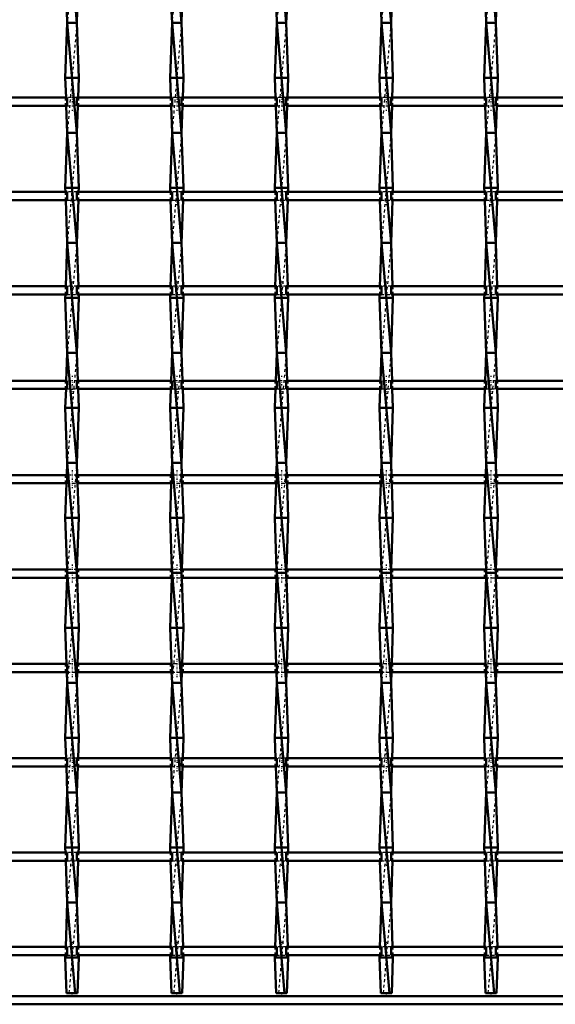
# Model space of a CAD drawing. Header units: millimetres. Extents: x -1015 to 657, y -500 to 954.
# Tile 14 of 30: x -191 to 4, y -500 to -142. Entities that reach past the tile are written whole.
import ezdxf

# ---------------------------------------------------------------- set-up
doc = ezdxf.new("R2010")
doc.units = ezdxf.units.MM
doc.linetypes.add('Center', pattern=[1.5, 0.45, -0.5, 0.05, -0.5])
doc.linetypes.add('Dashed', pattern=[2, 1, -1])
for name, color, linetype, lineweight in [('2d ConnectionPoints', 7, 'Continuous', 50), ('AM_0', 7, 'Continuous', 50), ('AM_7', 7, 'Center', 25), ('AM_9', 6, 'Dashed', 25)]:
    doc.layers.add(name, color=color, linetype=linetype, lineweight=lineweight)

# ---------------------------------------------------------------- blocks, each defined once
blk = doc.blocks.new('2_deenganh4otd6iv0oao3841nc________0_in_LSSP33034383111200100035010_4')
at = {"layer": 'AM_0'}
for p, q in [((600, -497), (-600, -497)), ((600, -500), (-600, -500))]:
    blk.add_line(p, q, dxfattribs=at)
blk = doc.blocks.new('14_4iwjyhk7w29tj7vw6nx54suwa________0_in_LSSP33034383111200100035010_4')
at = {"layer": 'AM_0'}
for p, q in [((-173.18, -103), (-169.72, -143)), ((-173.33, -138.82), (-173.18, -143)), ((-169.57, -138.82), (-169.72, -143)), ((-173.18, -143), (-173.9, -163)), ((-173.18, -143), (-169.72, -183)), ((-169.72, -143), (-173.18, -143)), ((-169.72, -143), (-169, -163)), ((-169, -163), (-173.9, -163)), ((-173.9, -163), (-173.64, -170.15)), ((-169, -163), (-169.26, -170.15)), ((-173.54, -173.15), (-173.18, -183)), ((-169.36, -173.15), (-169.72, -183)), ((-173.18, -183), (-173.9, -203)), ((-169.72, -183), (-173.18, -183)), ((-173.18, -183), (-169.72, -223)), ((-169.72, -183), (-169, -203)), ((-169, -203), (-173.9, -203)), ((-173.9, -203), (-173.85, -204.48)), ((-169, -203), (-169.05, -204.48)), ((-173.74, -207.48), (-173.18, -223)), ((-169.16, -207.48), (-169.72, -223)), ((-173.18, -223), (-173.75, -238.81)), ((-173.18, -223), (-169.72, -263)), ((-169.72, -223), (-173.18, -223)), ((-169.72, -223), (-169.15, -238.81)), ((-173.86, -241.81), (-173.9, -243)), ((-169, -243), (-173.9, -243)), ((-173.9, -243), (-173.18, -263)), ((-169, -243), (-169.72, -263)), ((-169.04, -241.81), (-169, -243)), ((-173.18, -263), (-173.55, -273.14)), ((-169.72, -263), (-173.18, -263)), ((-173.18, -263), (-169.72, -303)), ((-169.72, -263), (-169.35, -273.14)), ((-173.65, -276.14), (-173.9, -283)), ((-169.25, -276.14), (-169, -283)), ((-173.9, -283), (-173.18, -303)), ((-169, -283), (-173.9, -283)), ((-169, -283), (-169.72, -303)), ((-173.18, -303), (-173.34, -307.47)), ((-173.18, -303), (-169.72, -343)), ((-169.72, -303), (-173.18, -303)), ((-169.72, -303), (-169.56, -307.47)), ((-173.45, -310.47), (-173.9, -323)), ((-169.45, -310.47), (-169, -323)), ((-169, -323), (-173.9, -323)), ((-173.9, -323), (-173.23, -341.8)), ((-169, -323), (-169.67, -341.8)), ((-173.18, -343), (-169.72, -383)), ((-169.72, -343), (-173.18, -343)), ((-173.25, -344.8), (-173.9, -363)), ((-169.65, -344.8), (-169, -363)), ((-169, -363), (-173.9, -363)), ((-173.9, -363), (-173.43, -376.13)), ((-169, -363), (-169.47, -376.13)), ((-173.32, -379.13), (-173.18, -383)), ((-169.58, -379.13), (-169.72, -383)), ((-173.18, -383), (-173.9, -403)), ((-173.18, -383), (-169.72, -423)), ((-169.72, -383), (-173.18, -383)), ((-169.72, -383), (-169, -403)), ((-173.9, -403), (-173.63, -410.46)), ((-169, -403), (-173.9, -403)), ((-169, -403), (-169.27, -410.46)), ((-173.52, -413.46), (-173.18, -423)), ((-169.38, -413.46), (-169.72, -423)), ((-173.18, -423), (-173.9, -443)), ((-173.18, -423), (-169.72, -463)), ((-169.72, -423), (-173.18, -423)), ((-169.72, -423), (-169, -443)), ((-169, -443), (-173.9, -443)), ((-173.9, -443), (-173.84, -444.79)), ((-169, -443), (-169.06, -444.79)), ((-173.73, -447.79), (-173.18, -463)), ((-169.17, -447.79), (-169.72, -463)), ((-173.18, -463), (-173.76, -479.12)), ((-173.18, -463), (-170.32, -496)), ((-169.72, -463), (-173.18, -463)), ((-169.72, -463), (-169.14, -479.12)), ((-173.87, -482.12), (-173.9, -483)), ((-173.9, -483), (-173.43, -496)), ((-169, -483), (-173.9, -483)), ((-169, -483), (-169.47, -496)), ((-169.03, -482.12), (-169, -483)), ((-173.43, -496), (-169.47, -496))]:
    blk.add_line(p, q, dxfattribs=at)
at = {"layer": 'AM_9'}
for p, q in [((-169.72, -103), (-173.18, -143)), ((-169.72, -143), (-173.18, -183)), ((-173.64, -170.15), (-173.54, -173.15)), ((-169.26, -170.15), (-169.36, -173.15)), ((-169.72, -183), (-173.18, -223)), ((-173.85, -204.48), (-173.74, -207.48)), ((-169.05, -204.48), (-169.16, -207.48)), ((-169.72, -223), (-173.18, -263)), ((-173.75, -238.81), (-173.86, -241.81)), ((-169.15, -238.81), (-169.04, -241.81)), ((-169.72, -263), (-173.18, -303)), ((-173.55, -273.14), (-173.65, -276.14)), ((-169.35, -273.14), (-169.25, -276.14)), ((-169.72, -303), (-173.18, -343)), ((-173.34, -307.47), (-173.45, -310.47)), ((-169.56, -307.47), (-169.45, -310.47)), ((-173.18, -343), (-173.25, -344.8)), ((-173.23, -341.8), (-173.18, -343)), ((-169.72, -343), (-173.18, -383)), ((-169.67, -341.8), (-169.72, -343)), ((-169.72, -343), (-169.65, -344.8)), ((-173.43, -376.13), (-173.32, -379.13)), ((-169.47, -376.13), (-169.58, -379.13)), ((-169.72, -383), (-173.18, -423)), ((-173.63, -410.46), (-173.52, -413.46)), ((-169.27, -410.46), (-169.38, -413.46)), ((-169.72, -423), (-173.18, -463)), ((-173.84, -444.79), (-173.73, -447.79)), ((-169.06, -444.79), (-169.17, -447.79)), ((-169.72, -463), (-172.58, -496)), ((-173.76, -479.12), (-173.87, -482.12)), ((-169.14, -479.12), (-169.03, -482.12))]:
    blk.add_line(p, q, dxfattribs=at)
blk = doc.blocks.new('15_zv98bbia5ed8julm2j920gfld________0_in_LSSP33034383111200100035010_4')
at = {"layer": 'AM_0'}
for p, q in [((-135.08, -103), (-131.62, -143)), ((-135.23, -138.82), (-135.08, -143)), ((-131.47, -138.82), (-131.62, -143)), ((-135.08, -143), (-135.8, -163)), ((-135.08, -143), (-131.62, -183)), ((-131.62, -143), (-135.08, -143)), ((-131.62, -143), (-130.9, -163)), ((-130.9, -163), (-135.8, -163)), ((-135.8, -163), (-135.54, -170.15)), ((-130.9, -163), (-131.16, -170.15)), ((-135.44, -173.15), (-135.08, -183)), ((-131.26, -173.15), (-131.62, -183)), ((-135.08, -183), (-135.8, -203)), ((-131.62, -183), (-135.08, -183)), ((-135.08, -183), (-131.62, -223)), ((-131.62, -183), (-130.9, -203)), ((-130.9, -203), (-135.8, -203)), ((-135.8, -203), (-135.75, -204.48)), ((-130.9, -203), (-130.95, -204.48)), ((-135.64, -207.48), (-135.08, -223)), ((-131.06, -207.48), (-131.62, -223)), ((-135.08, -223), (-135.65, -238.81)), ((-135.08, -223), (-131.62, -263)), ((-131.62, -223), (-135.08, -223)), ((-131.62, -223), (-131.05, -238.81)), ((-135.76, -241.81), (-135.8, -243)), ((-130.9, -243), (-135.8, -243)), ((-135.8, -243), (-135.08, -263)), ((-130.9, -243), (-131.62, -263)), ((-130.94, -241.81), (-130.9, -243)), ((-135.08, -263), (-135.45, -273.14)), ((-135.08, -263), (-131.62, -303)), ((-131.62, -263), (-135.08, -263)), ((-131.62, -263), (-131.25, -273.14)), ((-135.55, -276.14), (-135.8, -283)), ((-131.15, -276.14), (-130.9, -283)), ((-135.8, -283), (-135.08, -303)), ((-130.9, -283), (-135.8, -283)), ((-130.9, -283), (-131.62, -303)), ((-135.08, -303), (-135.24, -307.47)), ((-131.62, -303), (-135.08, -303)), ((-135.08, -303), (-131.62, -343)), ((-131.62, -303), (-131.46, -307.47)), ((-135.35, -310.47), (-135.8, -323)), ((-131.35, -310.47), (-130.9, -323)), ((-130.9, -323), (-135.8, -323)), ((-135.8, -323), (-135.13, -341.8)), ((-130.9, -323), (-131.57, -341.8)), ((-131.62, -343), (-135.08, -343)), ((-135.08, -343), (-131.62, -383)), ((-135.15, -344.8), (-135.8, -363)), ((-131.55, -344.8), (-130.9, -363)), ((-130.9, -363), (-135.8, -363)), ((-135.8, -363), (-135.33, -376.13)), ((-130.9, -363), (-131.37, -376.13)), ((-135.22, -379.13), (-135.08, -383)), ((-131.48, -379.13), (-131.62, -383)), ((-135.08, -383), (-135.8, -403)), ((-131.62, -383), (-135.08, -383)), ((-135.08, -383), (-131.62, -423)), ((-131.62, -383), (-130.9, -403)), ((-135.8, -403), (-135.53, -410.46)), ((-130.9, -403), (-135.8, -403)), ((-130.9, -403), (-131.17, -410.46)), ((-135.42, -413.46), (-135.08, -423)), ((-131.28, -413.46), (-131.62, -423)), ((-135.08, -423), (-135.8, -443)), ((-135.08, -423), (-131.62, -463)), ((-131.62, -423), (-135.08, -423)), ((-131.62, -423), (-130.9, -443)), ((-135.8, -443), (-135.74, -444.79)), ((-130.9, -443), (-135.8, -443)), ((-130.9, -443), (-130.96, -444.79)), ((-135.63, -447.79), (-135.08, -463)), ((-131.07, -447.79), (-131.62, -463)), ((-135.08, -463), (-135.66, -479.12)), ((-135.08, -463), (-132.22, -496)), ((-131.62, -463), (-135.08, -463)), ((-131.62, -463), (-131.04, -479.12)), ((-135.77, -482.12), (-135.8, -483)), ((-130.9, -483), (-135.8, -483)), ((-135.8, -483), (-135.33, -496)), ((-130.9, -483), (-131.37, -496)), ((-130.93, -482.12), (-130.9, -483)), ((-135.33, -496), (-131.37, -496))]:
    blk.add_line(p, q, dxfattribs=at)
at = {"layer": 'AM_9'}
for p, q in [((-131.62, -103), (-135.08, -143)), ((-131.62, -143), (-135.08, -183)), ((-135.54, -170.15), (-135.44, -173.15)), ((-131.16, -170.15), (-131.26, -173.15)), ((-131.62, -183), (-135.08, -223)), ((-135.75, -204.48), (-135.64, -207.48)), ((-130.95, -204.48), (-131.06, -207.48)), ((-131.62, -223), (-135.08, -263)), ((-135.65, -238.81), (-135.76, -241.81)), ((-131.05, -238.81), (-130.94, -241.81)), ((-131.62, -263), (-135.08, -303)), ((-135.45, -273.14), (-135.55, -276.14)), ((-131.25, -273.14), (-131.15, -276.14)), ((-131.62, -303), (-135.08, -343)), ((-135.24, -307.47), (-135.35, -310.47)), ((-131.46, -307.47), (-131.35, -310.47)), ((-135.08, -343), (-135.15, -344.8)), ((-135.13, -341.8), (-135.08, -343)), ((-131.62, -343), (-135.08, -383)), ((-131.57, -341.8), (-131.62, -343)), ((-131.62, -343), (-131.55, -344.8)), ((-135.33, -376.13), (-135.22, -379.13)), ((-131.37, -376.13), (-131.48, -379.13)), ((-131.62, -383), (-135.08, -423)), ((-135.53, -410.46), (-135.42, -413.46)), ((-131.17, -410.46), (-131.28, -413.46)), ((-131.62, -423), (-135.08, -463)), ((-135.74, -444.79), (-135.63, -447.79)), ((-130.96, -444.79), (-131.07, -447.79)), ((-131.62, -463), (-134.48, -496)), ((-135.66, -479.12), (-135.77, -482.12)), ((-131.04, -479.12), (-130.93, -482.12))]:
    blk.add_line(p, q, dxfattribs=at)
blk = doc.blocks.new('16_krwz6wxorlvjbod8znfuz2aag________0_in_LSSP33034383111200100035010_4')
at = {"layer": 'AM_0'}
for p, q in [((-96.98, -103), (-93.52, -143)), ((-97.13, -138.82), (-96.98, -143)), ((-93.37, -138.82), (-93.52, -143)), ((-96.98, -143), (-97.7, -163)), ((-96.98, -143), (-93.52, -183)), ((-93.52, -143), (-96.98, -143)), ((-93.52, -143), (-92.8, -163)), ((-92.8, -163), (-97.7, -163)), ((-97.7, -163), (-97.44, -170.15)), ((-92.8, -163), (-93.06, -170.15)), ((-97.34, -173.15), (-96.98, -183)), ((-93.16, -173.15), (-93.52, -183)), ((-96.98, -183), (-97.7, -203)), ((-93.52, -183), (-96.98, -183)), ((-96.98, -183), (-93.52, -223)), ((-93.52, -183), (-92.8, -203)), ((-92.8, -203), (-97.7, -203)), ((-97.7, -203), (-97.65, -204.48)), ((-92.8, -203), (-92.85, -204.48)), ((-97.54, -207.48), (-96.98, -223)), ((-92.96, -207.48), (-93.52, -223)), ((-96.98, -223), (-97.55, -238.81)), ((-96.98, -223), (-93.52, -263)), ((-93.52, -223), (-96.98, -223)), ((-93.52, -223), (-92.95, -238.81)), ((-97.66, -241.81), (-97.7, -243)), ((-97.7, -243), (-96.98, -263)), ((-92.8, -243), (-97.7, -243)), ((-92.8, -243), (-93.52, -263)), ((-92.84, -241.81), (-92.8, -243)), ((-96.98, -263), (-97.35, -273.14)), ((-96.98, -263), (-93.52, -303)), ((-93.52, -263), (-96.98, -263)), ((-93.52, -263), (-93.15, -273.14)), ((-97.45, -276.14), (-97.7, -283)), ((-93.05, -276.14), (-92.8, -283)), ((-92.8, -283), (-97.7, -283)), ((-97.7, -283), (-96.98, -303)), ((-92.8, -283), (-93.52, -303)), ((-96.98, -303), (-97.14, -307.47)), ((-96.98, -303), (-93.52, -343)), ((-93.52, -303), (-96.98, -303)), ((-93.52, -303), (-93.36, -307.47)), ((-97.25, -310.47), (-97.7, -323)), ((-93.25, -310.47), (-92.8, -323)), ((-92.8, -323), (-97.7, -323)), ((-97.7, -323), (-97.03, -341.8)), ((-92.8, -323), (-93.47, -341.8)), ((-93.52, -343), (-96.98, -343)), ((-96.98, -343), (-93.52, -383)), ((-97.05, -344.8), (-97.7, -363)), ((-93.45, -344.8), (-92.8, -363)), ((-92.8, -363), (-97.7, -363)), ((-97.7, -363), (-97.23, -376.13)), ((-92.8, -363), (-93.27, -376.13)), ((-97.12, -379.13), (-96.98, -383)), ((-93.38, -379.13), (-93.52, -383)), ((-96.98, -383), (-97.7, -403)), ((-96.98, -383), (-93.52, -423)), ((-93.52, -383), (-96.98, -383)), ((-93.52, -383), (-92.8, -403)), ((-92.8, -403), (-97.7, -403)), ((-97.7, -403), (-97.43, -410.46)), ((-92.8, -403), (-93.07, -410.46)), ((-97.32, -413.46), (-96.98, -423)), ((-93.18, -413.46), (-93.52, -423)), ((-96.98, -423), (-97.7, -443)), ((-96.98, -423), (-93.52, -463)), ((-93.52, -423), (-96.98, -423)), ((-93.52, -423), (-92.8, -443)), ((-92.8, -443), (-97.7, -443)), ((-97.7, -443), (-97.64, -444.79)), ((-92.8, -443), (-92.86, -444.79)), ((-97.53, -447.79), (-96.98, -463)), ((-92.97, -447.79), (-93.52, -463)), ((-96.98, -463), (-97.56, -479.12)), ((-96.98, -463), (-94.12, -496)), ((-93.52, -463), (-96.98, -463)), ((-93.52, -463), (-92.94, -479.12)), ((-97.67, -482.12), (-97.7, -483)), ((-92.8, -483), (-97.7, -483)), ((-97.7, -483), (-97.23, -496)), ((-92.8, -483), (-93.27, -496)), ((-92.83, -482.12), (-92.8, -483)), ((-97.23, -496), (-93.27, -496))]:
    blk.add_line(p, q, dxfattribs=at)
at = {"layer": 'AM_9'}
for p, q in [((-93.52, -103), (-96.98, -143)), ((-93.52, -143), (-96.98, -183)), ((-97.44, -170.15), (-97.34, -173.15)), ((-93.06, -170.15), (-93.16, -173.15)), ((-93.52, -183), (-96.98, -223)), ((-97.65, -204.48), (-97.54, -207.48)), ((-92.85, -204.48), (-92.96, -207.48)), ((-93.52, -223), (-96.98, -263)), ((-97.55, -238.81), (-97.66, -241.81)), ((-92.95, -238.81), (-92.84, -241.81)), ((-93.52, -263), (-96.98, -303)), ((-97.35, -273.14), (-97.45, -276.14)), ((-93.15, -273.14), (-93.05, -276.14)), ((-93.52, -303), (-96.98, -343)), ((-97.14, -307.47), (-97.25, -310.47)), ((-93.36, -307.47), (-93.25, -310.47)), ((-96.98, -343), (-97.05, -344.8)), ((-97.03, -341.8), (-96.98, -343)), ((-93.52, -343), (-96.98, -383)), ((-93.47, -341.8), (-93.52, -343)), ((-93.52, -343), (-93.45, -344.8)), ((-97.23, -376.13), (-97.12, -379.13)), ((-93.27, -376.13), (-93.38, -379.13)), ((-93.52, -383), (-96.98, -423)), ((-97.43, -410.46), (-97.32, -413.46)), ((-93.07, -410.46), (-93.18, -413.46)), ((-93.52, -423), (-96.98, -463)), ((-97.64, -444.79), (-97.53, -447.79)), ((-92.86, -444.79), (-92.97, -447.79)), ((-93.52, -463), (-96.38, -496)), ((-97.56, -479.12), (-97.67, -482.12)), ((-92.94, -479.12), (-92.83, -482.12))]:
    blk.add_line(p, q, dxfattribs=at)
blk = doc.blocks.new('17_45l0xi1p6qkeiqs9idu94pm8h________0_in_LSSP33034383111200100035010_4')
at = {"layer": 'AM_0'}
for p, q in [((-58.88, -103), (-55.42, -143)), ((-59.03, -138.82), (-58.88, -143)), ((-55.27, -138.82), (-55.42, -143)), ((-58.88, -143), (-59.6, -163)), ((-58.88, -143), (-55.42, -183)), ((-55.42, -143), (-58.88, -143)), ((-55.42, -143), (-54.7, -163)), ((-54.7, -163), (-59.6, -163)), ((-59.6, -163), (-59.34, -170.15)), ((-54.7, -163), (-54.96, -170.15)), ((-59.24, -173.15), (-58.88, -183)), ((-55.06, -173.15), (-55.42, -183)), ((-58.88, -183), (-59.6, -203)), ((-58.88, -183), (-55.42, -223)), ((-55.42, -183), (-58.88, -183)), ((-55.42, -183), (-54.7, -203)), ((-59.6, -203), (-59.55, -204.48)), ((-54.7, -203), (-59.6, -203)), ((-54.7, -203), (-54.75, -204.48)), ((-59.44, -207.48), (-58.88, -223)), ((-54.86, -207.48), (-55.42, -223)), ((-58.88, -223), (-59.45, -238.81)), ((-58.88, -223), (-55.42, -263)), ((-55.42, -223), (-58.88, -223)), ((-55.42, -223), (-54.85, -238.81)), ((-59.56, -241.81), (-59.6, -243)), ((-54.7, -243), (-59.6, -243)), ((-59.6, -243), (-58.88, -263)), ((-54.7, -243), (-55.42, -263)), ((-54.74, -241.81), (-54.7, -243)), ((-58.88, -263), (-59.25, -273.14)), ((-55.42, -263), (-58.88, -263)), ((-58.88, -263), (-55.42, -303)), ((-55.42, -263), (-55.05, -273.14)), ((-59.35, -276.14), (-59.6, -283)), ((-54.95, -276.14), (-54.7, -283)), ((-54.7, -283), (-59.6, -283)), ((-59.6, -283), (-58.88, -303)), ((-54.7, -283), (-55.42, -303)), ((-58.88, -303), (-59.04, -307.47)), ((-58.88, -303), (-55.42, -343)), ((-55.42, -303), (-58.88, -303)), ((-55.42, -303), (-55.26, -307.47)), ((-59.15, -310.47), (-59.6, -323)), ((-55.15, -310.47), (-54.7, -323)), ((-54.7, -323), (-59.6, -323)), ((-59.6, -323), (-58.93, -341.8)), ((-54.7, -323), (-55.37, -341.8)), ((-55.42, -343), (-58.88, -343)), ((-58.88, -343), (-55.42, -383)), ((-58.95, -344.8), (-59.6, -363)), ((-55.35, -344.8), (-54.7, -363)), ((-54.7, -363), (-59.6, -363)), ((-59.6, -363), (-59.13, -376.13)), ((-54.7, -363), (-55.17, -376.13)), ((-59.02, -379.13), (-58.88, -383)), ((-55.28, -379.13), (-55.42, -383)), ((-58.88, -383), (-59.6, -403)), ((-58.88, -383), (-55.42, -423)), ((-55.42, -383), (-58.88, -383)), ((-55.42, -383), (-54.7, -403)), ((-54.7, -403), (-59.6, -403)), ((-59.6, -403), (-59.33, -410.46)), ((-54.7, -403), (-54.97, -410.46)), ((-59.22, -413.46), (-58.88, -423)), ((-55.08, -413.46), (-55.42, -423)), ((-58.88, -423), (-59.6, -443)), ((-58.88, -423), (-55.42, -463)), ((-55.42, -423), (-58.88, -423)), ((-55.42, -423), (-54.7, -443)), ((-59.6, -443), (-59.54, -444.79)), ((-54.7, -443), (-59.6, -443)), ((-54.7, -443), (-54.76, -444.79)), ((-59.43, -447.79), (-58.88, -463)), ((-54.87, -447.79), (-55.42, -463)), ((-58.88, -463), (-59.46, -479.12)), ((-58.88, -463), (-56.02, -496)), ((-55.42, -463), (-58.88, -463)), ((-55.42, -463), (-54.84, -479.12)), ((-59.57, -482.12), (-59.6, -483)), ((-54.7, -483), (-59.6, -483)), ((-59.6, -483), (-59.13, -496)), ((-54.7, -483), (-55.17, -496)), ((-54.73, -482.12), (-54.7, -483)), ((-59.13, -496), (-55.17, -496))]:
    blk.add_line(p, q, dxfattribs=at)
at = {"layer": 'AM_9'}
for p, q in [((-55.42, -103), (-58.88, -143)), ((-55.42, -143), (-58.88, -183)), ((-59.34, -170.15), (-59.24, -173.15)), ((-54.96, -170.15), (-55.06, -173.15)), ((-55.42, -183), (-58.88, -223)), ((-59.55, -204.48), (-59.44, -207.48)), ((-54.75, -204.48), (-54.86, -207.48)), ((-55.42, -223), (-58.88, -263)), ((-59.45, -238.81), (-59.56, -241.81)), ((-54.85, -238.81), (-54.74, -241.81)), ((-55.42, -263), (-58.88, -303)), ((-59.25, -273.14), (-59.35, -276.14)), ((-55.05, -273.14), (-54.95, -276.14)), ((-55.42, -303), (-58.88, -343)), ((-59.04, -307.47), (-59.15, -310.47)), ((-55.26, -307.47), (-55.15, -310.47)), ((-58.88, -343), (-58.95, -344.8)), ((-58.93, -341.8), (-58.88, -343)), ((-55.42, -343), (-58.88, -383)), ((-55.37, -341.8), (-55.42, -343)), ((-55.42, -343), (-55.35, -344.8)), ((-59.13, -376.13), (-59.02, -379.13)), ((-55.17, -376.13), (-55.28, -379.13)), ((-55.42, -383), (-58.88, -423)), ((-59.33, -410.46), (-59.22, -413.46)), ((-54.97, -410.46), (-55.08, -413.46)), ((-55.42, -423), (-58.88, -463)), ((-59.54, -444.79), (-59.43, -447.79)), ((-54.76, -444.79), (-54.87, -447.79)), ((-55.42, -463), (-58.28, -496)), ((-59.46, -479.12), (-59.57, -482.12)), ((-54.84, -479.12), (-54.73, -482.12))]:
    blk.add_line(p, q, dxfattribs=at)
blk = doc.blocks.new('18_gefbcjdakf21fhromvt8umatd________0_in_LSSP33034383111200100035010_4')
at = {"layer": 'AM_0'}
for p, q in [((-20.78, -103), (-17.32, -143)), ((-20.93, -138.82), (-20.78, -143)), ((-17.17, -138.82), (-17.32, -143)), ((-20.78, -143), (-21.5, -163)), ((-20.78, -143), (-17.32, -183)), ((-17.32, -143), (-20.78, -143)), ((-17.32, -143), (-16.6, -163)), ((-16.6, -163), (-21.5, -163)), ((-21.5, -163), (-21.24, -170.15)), ((-16.6, -163), (-16.86, -170.15)), ((-21.14, -173.15), (-20.78, -183)), ((-16.96, -173.15), (-17.32, -183)), ((-20.78, -183), (-21.5, -203)), ((-17.32, -183), (-20.78, -183)), ((-20.78, -183), (-17.32, -223)), ((-17.32, -183), (-16.6, -203)), ((-16.6, -203), (-21.5, -203)), ((-21.5, -203), (-21.45, -204.48)), ((-16.6, -203), (-16.65, -204.48)), ((-21.34, -207.48), (-20.78, -223)), ((-16.76, -207.48), (-17.32, -223)), ((-20.78, -223), (-21.35, -238.81)), ((-20.78, -223), (-17.32, -263)), ((-17.32, -223), (-20.78, -223)), ((-17.32, -223), (-16.75, -238.81)), ((-21.46, -241.81), (-21.5, -243)), ((-16.6, -243), (-21.5, -243)), ((-21.5, -243), (-20.78, -263)), ((-16.6, -243), (-17.32, -263)), ((-16.64, -241.81), (-16.6, -243)), ((-20.78, -263), (-21.15, -273.14)), ((-20.78, -263), (-17.32, -303)), ((-17.32, -263), (-20.78, -263)), ((-17.32, -263), (-16.95, -273.14)), ((-21.25, -276.14), (-21.5, -283)), ((-16.85, -276.14), (-16.6, -283)), ((-21.5, -283), (-20.78, -303)), ((-16.6, -283), (-21.5, -283)), ((-16.6, -283), (-17.32, -303)), ((-20.78, -303), (-20.94, -307.47)), ((-20.78, -303), (-17.32, -343)), ((-17.32, -303), (-20.78, -303)), ((-17.32, -303), (-17.16, -307.47)), ((-21.05, -310.47), (-21.5, -323)), ((-17.05, -310.47), (-16.6, -323)), ((-16.6, -323), (-21.5, -323)), ((-21.5, -323), (-20.83, -341.8)), ((-16.6, -323), (-17.27, -341.8)), ((-17.32, -343), (-20.78, -343)), ((-20.78, -343), (-17.32, -383)), ((-20.85, -344.8), (-21.5, -363)), ((-17.25, -344.8), (-16.6, -363)), ((-21.5, -363), (-21.03, -376.13)), ((-16.6, -363), (-21.5, -363)), ((-16.6, -363), (-17.07, -376.13)), ((-20.92, -379.13), (-20.78, -383)), ((-17.18, -379.13), (-17.32, -383)), ((-20.78, -383), (-21.5, -403)), ((-20.78, -383), (-17.32, -423)), ((-17.32, -383), (-20.78, -383)), ((-17.32, -383), (-16.6, -403)), ((-16.6, -403), (-21.5, -403)), ((-21.5, -403), (-21.23, -410.46)), ((-16.6, -403), (-16.87, -410.46)), ((-21.12, -413.46), (-20.78, -423)), ((-16.98, -413.46), (-17.32, -423)), ((-20.78, -423), (-21.5, -443)), ((-20.78, -423), (-17.32, -463)), ((-17.32, -423), (-20.78, -423)), ((-17.32, -423), (-16.6, -443)), ((-16.6, -443), (-21.5, -443)), ((-21.5, -443), (-21.44, -444.79)), ((-16.6, -443), (-16.66, -444.79)), ((-21.33, -447.79), (-20.78, -463)), ((-16.77, -447.79), (-17.32, -463)), ((-20.78, -463), (-21.36, -479.12)), ((-20.78, -463), (-17.92, -496)), ((-17.32, -463), (-20.78, -463)), ((-17.32, -463), (-16.74, -479.12)), ((-21.47, -482.12), (-21.5, -483)), ((-21.5, -483), (-21.03, -496)), ((-16.6, -483), (-21.5, -483)), ((-16.6, -483), (-17.07, -496)), ((-16.63, -482.12), (-16.6, -483)), ((-21.03, -496), (-17.07, -496))]:
    blk.add_line(p, q, dxfattribs=at)
at = {"layer": 'AM_9'}
for p, q in [((-17.32, -103), (-20.78, -143)), ((-17.32, -143), (-20.78, -183)), ((-21.24, -170.15), (-21.14, -173.15)), ((-16.86, -170.15), (-16.96, -173.15)), ((-17.32, -183), (-20.78, -223)), ((-21.45, -204.48), (-21.34, -207.48)), ((-16.65, -204.48), (-16.76, -207.48)), ((-17.32, -223), (-20.78, -263)), ((-21.35, -238.81), (-21.46, -241.81)), ((-16.75, -238.81), (-16.64, -241.81)), ((-17.32, -263), (-20.78, -303)), ((-21.15, -273.14), (-21.25, -276.14)), ((-16.95, -273.14), (-16.85, -276.14)), ((-17.32, -303), (-20.78, -343)), ((-20.94, -307.47), (-21.05, -310.47)), ((-17.16, -307.47), (-17.05, -310.47)), ((-20.78, -343), (-20.85, -344.8)), ((-20.83, -341.8), (-20.78, -343)), ((-17.32, -343), (-20.78, -383)), ((-17.27, -341.8), (-17.32, -343)), ((-17.32, -343), (-17.25, -344.8)), ((-21.03, -376.13), (-20.92, -379.13)), ((-17.07, -376.13), (-17.18, -379.13)), ((-17.32, -383), (-20.78, -423)), ((-21.23, -410.46), (-21.12, -413.46)), ((-16.87, -410.46), (-16.98, -413.46)), ((-17.32, -423), (-20.78, -463)), ((-21.44, -444.79), (-21.33, -447.79)), ((-16.66, -444.79), (-16.77, -447.79)), ((-17.32, -463), (-20.18, -496)), ((-21.36, -479.12), (-21.47, -482.12)), ((-16.74, -479.12), (-16.63, -482.12))]:
    blk.add_line(p, q, dxfattribs=at)
blk = doc.blocks.new('36_q96uvfva92rwqoov73geck3hi________0_in_LSSP33034383111200100035010_4')
at = {"layer": 'AM_0'}
for p, q in [((-173.18, -479.12), (-207.82, -479.12)), ((-173.18, -479.12), (-173.18, -482.12)), ((-135.08, -479.12), (-169.72, -479.12)), ((-169.72, -482.12), (-169.72, -479.12)), ((-135.08, -479.12), (-135.08, -482.12)), ((-96.98, -479.12), (-131.62, -479.12)), ((-131.62, -482.12), (-131.62, -479.12)), ((-96.98, -479.12), (-96.98, -482.12)), ((-58.88, -479.12), (-93.52, -479.12)), ((-93.52, -482.12), (-93.52, -479.12)), ((-58.88, -479.12), (-58.88, -482.12)), ((-20.78, -479.12), (-55.42, -479.12)), ((-55.42, -482.12), (-55.42, -479.12)), ((-20.78, -479.12), (-20.78, -482.12)), ((17.32, -479.12), (-17.32, -479.12)), ((-17.32, -482.12), (-17.32, -479.12)), ((-173.18, -482.12), (-207.82, -482.12)), ((-135.08, -482.12), (-169.72, -482.12)), ((-96.98, -482.12), (-131.62, -482.12)), ((-58.88, -482.12), (-93.52, -482.12)), ((-20.78, -482.12), (-55.42, -482.12)), ((17.32, -482.12), (-17.32, -482.12))]:
    blk.add_line(p, q, dxfattribs=at)
at = {"layer": 'AM_7'}
for p, q in [((-171.45, -477.32), (-171.45, -483.92)), ((-133.35, -477.32), (-133.35, -483.92)), ((-95.25, -477.32), (-95.25, -483.92)), ((-57.15, -477.32), (-57.15, -483.92)), ((-19.05, -477.32), (-19.05, -483.92))]:
    blk.add_line(p, q, dxfattribs=at)
at = {"layer": 'AM_9'}
for p, q in [((-173.9, -479.12), (-173.9, -482.12)), ((-169.72, -479.12), (-173.18, -479.12)), ((-169, -482.12), (-169, -479.12)), ((-135.8, -479.12), (-135.8, -482.12)), ((-131.62, -479.12), (-135.08, -479.12)), ((-130.9, -482.12), (-130.9, -479.12)), ((-97.7, -479.12), (-97.7, -482.12)), ((-93.52, -479.12), (-96.98, -479.12)), ((-92.8, -482.12), (-92.8, -479.12)), ((-59.6, -479.12), (-59.6, -482.12)), ((-55.42, -479.12), (-58.88, -479.12)), ((-54.7, -482.12), (-54.7, -479.12)), ((-21.5, -479.12), (-21.5, -482.12)), ((-17.32, -479.12), (-20.78, -479.12)), ((-16.6, -482.12), (-16.6, -479.12)), ((-173.18, -482.12), (-169.72, -482.12)), ((-135.08, -482.12), (-131.62, -482.12)), ((-96.98, -482.12), (-93.52, -482.12)), ((-58.88, -482.12), (-55.42, -482.12)), ((-20.78, -482.12), (-17.32, -482.12))]:
    blk.add_line(p, q, dxfattribs=at)
blk = doc.blocks.new('37_48n0yg8v6eavy7l9wnjz8nxuc________0_in_LSSP33034383111200100035010_4')
at = {"layer": 'AM_0'}
for p, q in [((-173.18, -444.79), (-207.82, -444.79)), ((-173.18, -444.79), (-173.18, -447.79)), ((-135.08, -444.79), (-169.72, -444.79)), ((-169.72, -447.79), (-169.72, -444.79)), ((-135.08, -444.79), (-135.08, -447.79)), ((-131.62, -447.79), (-131.62, -444.79)), ((-96.98, -444.79), (-131.62, -444.79)), ((-96.98, -444.79), (-96.98, -447.79)), ((-58.88, -444.79), (-93.52, -444.79)), ((-93.52, -447.79), (-93.52, -444.79)), ((-58.88, -444.79), (-58.88, -447.79)), ((-20.78, -444.79), (-55.42, -444.79)), ((-55.42, -447.79), (-55.42, -444.79)), ((-20.78, -444.79), (-20.78, -447.79)), ((-17.32, -447.79), (-17.32, -444.79)), ((17.32, -444.79), (-17.32, -444.79)), ((-173.18, -447.79), (-207.82, -447.79)), ((-135.08, -447.79), (-169.72, -447.79)), ((-96.98, -447.79), (-131.62, -447.79)), ((-58.88, -447.79), (-93.52, -447.79)), ((-20.78, -447.79), (-55.42, -447.79)), ((17.32, -447.79), (-17.32, -447.79))]:
    blk.add_line(p, q, dxfattribs=at)
at = {"layer": 'AM_7'}
for p, q in [((-171.45, -442.99), (-171.45, -449.59)), ((-133.35, -442.99), (-133.35, -449.59)), ((-95.25, -442.99), (-95.25, -449.59)), ((-57.15, -442.99), (-57.15, -449.59)), ((-19.05, -442.99), (-19.05, -449.59))]:
    blk.add_line(p, q, dxfattribs=at)
at = {"layer": 'AM_9'}
for p, q in [((-173.9, -444.79), (-173.9, -447.79)), ((-169.72, -444.79), (-173.18, -444.79)), ((-169, -447.79), (-169, -444.79)), ((-135.8, -444.79), (-135.8, -447.79)), ((-131.62, -444.79), (-135.08, -444.79)), ((-130.9, -447.79), (-130.9, -444.79)), ((-97.7, -444.79), (-97.7, -447.79)), ((-93.52, -444.79), (-96.98, -444.79)), ((-92.8, -447.79), (-92.8, -444.79)), ((-59.6, -444.79), (-59.6, -447.79)), ((-55.42, -444.79), (-58.88, -444.79)), ((-54.7, -447.79), (-54.7, -444.79)), ((-21.5, -444.79), (-21.5, -447.79)), ((-17.32, -444.79), (-20.78, -444.79)), ((-16.6, -447.79), (-16.6, -444.79)), ((-173.18, -447.79), (-169.72, -447.79)), ((-135.08, -447.79), (-131.62, -447.79)), ((-96.98, -447.79), (-93.52, -447.79)), ((-58.88, -447.79), (-55.42, -447.79)), ((-20.78, -447.79), (-17.32, -447.79))]:
    blk.add_line(p, q, dxfattribs=at)
blk = doc.blocks.new('38_5sazd96kl3sf4hubnmobki3wc________0_in_LSSP33034383111200100035010_4')
at = {"layer": 'AM_0'}
for p, q in [((-173.18, -410.46), (-207.82, -410.46)), ((-173.18, -410.46), (-173.18, -413.46)), ((-135.08, -410.46), (-169.72, -410.46)), ((-169.72, -413.46), (-169.72, -410.46)), ((-135.08, -410.46), (-135.08, -413.46)), ((-131.62, -413.46), (-131.62, -410.46)), ((-96.98, -410.46), (-131.62, -410.46)), ((-96.98, -410.46), (-96.98, -413.46)), ((-58.88, -410.46), (-93.52, -410.46)), ((-93.52, -413.46), (-93.52, -410.46)), ((-58.88, -410.46), (-58.88, -413.46)), ((-20.78, -410.46), (-55.42, -410.46)), ((-55.42, -413.46), (-55.42, -410.46)), ((-20.78, -410.46), (-20.78, -413.46)), ((-17.32, -413.46), (-17.32, -410.46)), ((17.32, -410.46), (-17.32, -410.46)), ((-173.18, -413.46), (-207.82, -413.46)), ((-135.08, -413.46), (-169.72, -413.46)), ((-96.98, -413.46), (-131.62, -413.46)), ((-58.88, -413.46), (-93.52, -413.46)), ((-20.78, -413.46), (-55.42, -413.46)), ((17.32, -413.46), (-17.32, -413.46))]:
    blk.add_line(p, q, dxfattribs=at)
at = {"layer": 'AM_7'}
for p, q in [((-171.45, -408.66), (-171.45, -415.26)), ((-133.35, -408.66), (-133.35, -415.26)), ((-95.25, -408.66), (-95.25, -415.26)), ((-57.15, -408.66), (-57.15, -415.26)), ((-19.05, -408.66), (-19.05, -415.26))]:
    blk.add_line(p, q, dxfattribs=at)
at = {"layer": 'AM_9'}
for p, q in [((-173.9, -410.46), (-173.9, -413.46)), ((-169.72, -410.46), (-173.18, -410.46)), ((-169, -413.46), (-169, -410.46)), ((-135.8, -410.46), (-135.8, -413.46)), ((-131.62, -410.46), (-135.08, -410.46)), ((-130.9, -413.46), (-130.9, -410.46)), ((-97.7, -410.46), (-97.7, -413.46)), ((-93.52, -410.46), (-96.98, -410.46)), ((-92.8, -413.46), (-92.8, -410.46)), ((-59.6, -410.46), (-59.6, -413.46)), ((-55.42, -410.46), (-58.88, -410.46)), ((-54.7, -413.46), (-54.7, -410.46)), ((-21.5, -410.46), (-21.5, -413.46)), ((-17.32, -410.46), (-20.78, -410.46)), ((-16.6, -413.46), (-16.6, -410.46)), ((-173.18, -413.46), (-169.72, -413.46)), ((-135.08, -413.46), (-131.62, -413.46)), ((-96.98, -413.46), (-93.52, -413.46)), ((-58.88, -413.46), (-55.42, -413.46)), ((-20.78, -413.46), (-17.32, -413.46))]:
    blk.add_line(p, q, dxfattribs=at)
blk = doc.blocks.new('39_0r1t7jrhbxaydvwg2k6tza9cn________0_in_LSSP33034383111200100035010_4')
at = {"layer": 'AM_0'}
for p, q in [((-173.18, -376.13), (-207.82, -376.13)), ((-173.18, -379.13), (-207.82, -379.13)), ((-173.18, -376.13), (-173.18, -379.13)), ((-135.08, -376.13), (-169.72, -376.13)), ((-169.72, -379.13), (-169.72, -376.13)), ((-135.08, -379.13), (-169.72, -379.13)), ((-135.08, -376.13), (-135.08, -379.13)), ((-96.98, -376.13), (-131.62, -376.13)), ((-131.62, -379.13), (-131.62, -376.13)), ((-96.98, -379.13), (-131.62, -379.13)), ((-96.98, -376.13), (-96.98, -379.13)), ((-58.88, -376.13), (-93.52, -376.13)), ((-93.52, -379.13), (-93.52, -376.13)), ((-58.88, -379.13), (-93.52, -379.13)), ((-58.88, -376.13), (-58.88, -379.13)), ((-20.78, -376.13), (-55.42, -376.13)), ((-55.42, -379.13), (-55.42, -376.13)), ((-20.78, -379.13), (-55.42, -379.13)), ((-20.78, -376.13), (-20.78, -379.13)), ((-17.32, -379.13), (-17.32, -376.13)), ((17.32, -376.13), (-17.32, -376.13)), ((17.32, -379.13), (-17.32, -379.13))]:
    blk.add_line(p, q, dxfattribs=at)
at = {"layer": 'AM_7'}
for p, q in [((-171.45, -374.33), (-171.45, -380.93)), ((-133.35, -374.33), (-133.35, -380.93)), ((-95.25, -374.33), (-95.25, -380.93)), ((-57.15, -374.33), (-57.15, -380.93)), ((-19.05, -374.33), (-19.05, -380.93))]:
    blk.add_line(p, q, dxfattribs=at)
at = {"layer": 'AM_9'}
for p, q in [((-173.9, -376.13), (-173.9, -379.13)), ((-169.72, -376.13), (-173.18, -376.13)), ((-173.18, -379.13), (-169.72, -379.13)), ((-169, -379.13), (-169, -376.13)), ((-135.8, -376.13), (-135.8, -379.13)), ((-131.62, -376.13), (-135.08, -376.13)), ((-135.08, -379.13), (-131.62, -379.13)), ((-130.9, -379.13), (-130.9, -376.13)), ((-97.7, -376.13), (-97.7, -379.13)), ((-93.52, -376.13), (-96.98, -376.13)), ((-96.98, -379.13), (-93.52, -379.13)), ((-92.8, -379.13), (-92.8, -376.13)), ((-59.6, -376.13), (-59.6, -379.13)), ((-55.42, -376.13), (-58.88, -376.13)), ((-58.88, -379.13), (-55.42, -379.13)), ((-54.7, -379.13), (-54.7, -376.13)), ((-21.5, -376.13), (-21.5, -379.13)), ((-17.32, -376.13), (-20.78, -376.13)), ((-20.78, -379.13), (-17.32, -379.13)), ((-16.6, -379.13), (-16.6, -376.13))]:
    blk.add_line(p, q, dxfattribs=at)
blk = doc.blocks.new('40_q2adfjdij060219h4fe0sbt8s________0_in_LSSP33034383111200100035010_4')
at = {"layer": 'AM_0'}
for p, q in [((-173.18, -341.8), (-207.82, -341.8)), ((-173.18, -341.8), (-173.18, -344.8)), ((-135.08, -341.8), (-169.72, -341.8)), ((-169.72, -344.8), (-169.72, -341.8)), ((-135.08, -341.8), (-135.08, -344.8)), ((-96.98, -341.8), (-131.62, -341.8)), ((-131.62, -344.8), (-131.62, -341.8)), ((-96.98, -341.8), (-96.98, -344.8)), ((-58.88, -341.8), (-93.52, -341.8)), ((-93.52, -344.8), (-93.52, -341.8)), ((-58.88, -341.8), (-58.88, -344.8)), ((-20.78, -341.8), (-55.42, -341.8)), ((-55.42, -344.8), (-55.42, -341.8)), ((-20.78, -341.8), (-20.78, -344.8)), ((-17.32, -344.8), (-17.32, -341.8)), ((17.32, -341.8), (-17.32, -341.8)), ((-173.18, -344.8), (-207.82, -344.8)), ((-135.08, -344.8), (-169.72, -344.8)), ((-96.98, -344.8), (-131.62, -344.8)), ((-58.88, -344.8), (-93.52, -344.8)), ((-20.78, -344.8), (-55.42, -344.8)), ((17.32, -344.8), (-17.32, -344.8))]:
    blk.add_line(p, q, dxfattribs=at)
at = {"layer": 'AM_7'}
for p, q in [((-171.45, -340), (-171.45, -346.6)), ((-133.35, -340), (-133.35, -346.6)), ((-95.25, -340), (-95.25, -346.6)), ((-57.15, -340), (-57.15, -346.6)), ((-19.05, -340), (-19.05, -346.6))]:
    blk.add_line(p, q, dxfattribs=at)
at = {"layer": 'AM_9'}
for p, q in [((-173.9, -341.8), (-173.9, -344.8)), ((-169.72, -341.8), (-173.18, -341.8)), ((-169, -344.8), (-169, -341.8)), ((-135.8, -341.8), (-135.8, -344.8)), ((-131.62, -341.8), (-135.08, -341.8)), ((-130.9, -344.8), (-130.9, -341.8)), ((-97.7, -341.8), (-97.7, -344.8)), ((-93.52, -341.8), (-96.98, -341.8)), ((-92.8, -344.8), (-92.8, -341.8)), ((-59.6, -341.8), (-59.6, -344.8)), ((-55.42, -341.8), (-58.88, -341.8)), ((-54.7, -344.8), (-54.7, -341.8)), ((-21.5, -341.8), (-21.5, -344.8)), ((-17.32, -341.8), (-20.78, -341.8)), ((-16.6, -344.8), (-16.6, -341.8)), ((-173.18, -344.8), (-169.72, -344.8)), ((-135.08, -344.8), (-131.62, -344.8)), ((-96.98, -344.8), (-93.52, -344.8)), ((-58.88, -344.8), (-55.42, -344.8)), ((-20.78, -344.8), (-17.32, -344.8))]:
    blk.add_line(p, q, dxfattribs=at)
blk = doc.blocks.new('41_pkajm8720oh6nayrau2rjs7ge________0_in_LSSP33034383111200100035010_4')
at = {"layer": 'AM_0'}
for p, q in [((-173.18, -307.47), (-207.82, -307.47)), ((-173.18, -307.47), (-173.18, -310.47)), ((-135.08, -307.47), (-169.72, -307.47)), ((-169.72, -310.47), (-169.72, -307.47)), ((-135.08, -307.47), (-135.08, -310.47)), ((-131.62, -310.47), (-131.62, -307.47)), ((-96.98, -307.47), (-131.62, -307.47)), ((-96.98, -307.47), (-96.98, -310.47)), ((-58.88, -307.47), (-93.52, -307.47)), ((-93.52, -310.47), (-93.52, -307.47)), ((-58.88, -307.47), (-58.88, -310.47)), ((-20.78, -307.47), (-55.42, -307.47)), ((-55.42, -310.47), (-55.42, -307.47)), ((-20.78, -307.47), (-20.78, -310.47)), ((17.32, -307.47), (-17.32, -307.47)), ((-17.32, -310.47), (-17.32, -307.47)), ((-173.18, -310.47), (-207.82, -310.47)), ((-135.08, -310.47), (-169.72, -310.47)), ((-96.98, -310.47), (-131.62, -310.47)), ((-58.88, -310.47), (-93.52, -310.47)), ((-20.78, -310.47), (-55.42, -310.47)), ((17.32, -310.47), (-17.32, -310.47))]:
    blk.add_line(p, q, dxfattribs=at)
at = {"layer": 'AM_7'}
for p, q in [((-171.45, -305.67), (-171.45, -312.27)), ((-133.35, -305.67), (-133.35, -312.27)), ((-95.25, -305.67), (-95.25, -312.27)), ((-57.15, -305.67), (-57.15, -312.27)), ((-19.05, -305.67), (-19.05, -312.27))]:
    blk.add_line(p, q, dxfattribs=at)
at = {"layer": 'AM_9'}
for p, q in [((-173.9, -307.47), (-173.9, -310.47)), ((-169.72, -307.47), (-173.18, -307.47)), ((-169, -310.47), (-169, -307.47)), ((-135.8, -307.47), (-135.8, -310.47)), ((-131.62, -307.47), (-135.08, -307.47)), ((-130.9, -310.47), (-130.9, -307.47)), ((-97.7, -307.47), (-97.7, -310.47)), ((-93.52, -307.47), (-96.98, -307.47)), ((-92.8, -310.47), (-92.8, -307.47)), ((-59.6, -307.47), (-59.6, -310.47)), ((-55.42, -307.47), (-58.88, -307.47)), ((-54.7, -310.47), (-54.7, -307.47)), ((-21.5, -307.47), (-21.5, -310.47)), ((-17.32, -307.47), (-20.78, -307.47)), ((-16.6, -310.47), (-16.6, -307.47)), ((-173.18, -310.47), (-169.72, -310.47)), ((-135.08, -310.47), (-131.62, -310.47)), ((-96.98, -310.47), (-93.52, -310.47)), ((-58.88, -310.47), (-55.42, -310.47)), ((-20.78, -310.47), (-17.32, -310.47))]:
    blk.add_line(p, q, dxfattribs=at)
blk = doc.blocks.new('42_843qt69kwgu309b5m0zuimd5d________0_in_LSSP33034383111200100035010_4')
at = {"layer": 'AM_0'}
for p, q in [((-173.18, -273.14), (-207.82, -273.14)), ((-173.18, -273.14), (-173.18, -276.14)), ((-135.08, -273.14), (-169.72, -273.14)), ((-169.72, -276.14), (-169.72, -273.14)), ((-135.08, -273.14), (-135.08, -276.14)), ((-131.62, -276.14), (-131.62, -273.14)), ((-96.98, -273.14), (-131.62, -273.14)), ((-96.98, -273.14), (-96.98, -276.14)), ((-58.88, -273.14), (-93.52, -273.14)), ((-93.52, -276.14), (-93.52, -273.14)), ((-58.88, -273.14), (-58.88, -276.14)), ((-20.78, -273.14), (-55.42, -273.14)), ((-55.42, -276.14), (-55.42, -273.14)), ((-20.78, -273.14), (-20.78, -276.14)), ((17.32, -273.14), (-17.32, -273.14)), ((-17.32, -276.14), (-17.32, -273.14)), ((-173.18, -276.14), (-207.82, -276.14)), ((-135.08, -276.14), (-169.72, -276.14)), ((-96.98, -276.14), (-131.62, -276.14)), ((-58.88, -276.14), (-93.52, -276.14)), ((-20.78, -276.14), (-55.42, -276.14)), ((17.32, -276.14), (-17.32, -276.14))]:
    blk.add_line(p, q, dxfattribs=at)
at = {"layer": 'AM_7'}
for p, q in [((-171.45, -271.34), (-171.45, -277.94)), ((-133.35, -271.34), (-133.35, -277.94)), ((-95.25, -271.34), (-95.25, -277.94)), ((-57.15, -271.34), (-57.15, -277.94)), ((-19.05, -271.34), (-19.05, -277.94))]:
    blk.add_line(p, q, dxfattribs=at)
at = {"layer": 'AM_9'}
for p, q in [((-173.9, -273.14), (-173.9, -276.14)), ((-169.72, -273.14), (-173.18, -273.14)), ((-169, -276.14), (-169, -273.14)), ((-135.8, -273.14), (-135.8, -276.14)), ((-131.62, -273.14), (-135.08, -273.14)), ((-130.9, -276.14), (-130.9, -273.14)), ((-97.7, -273.14), (-97.7, -276.14)), ((-93.52, -273.14), (-96.98, -273.14)), ((-92.8, -276.14), (-92.8, -273.14)), ((-59.6, -273.14), (-59.6, -276.14)), ((-55.42, -273.14), (-58.88, -273.14)), ((-54.7, -276.14), (-54.7, -273.14)), ((-21.5, -273.14), (-21.5, -276.14)), ((-17.32, -273.14), (-20.78, -273.14)), ((-16.6, -276.14), (-16.6, -273.14)), ((-173.18, -276.14), (-169.72, -276.14)), ((-135.08, -276.14), (-131.62, -276.14)), ((-96.98, -276.14), (-93.52, -276.14)), ((-58.88, -276.14), (-55.42, -276.14)), ((-20.78, -276.14), (-17.32, -276.14))]:
    blk.add_line(p, q, dxfattribs=at)
blk = doc.blocks.new('43_5sq1lf8ymlt5r4r3rcl0gnx3p________0_in_LSSP33034383111200100035010_4')
at = {"layer": 'AM_0'}
for p, q in [((-173.18, -238.81), (-207.82, -238.81)), ((-173.18, -238.81), (-173.18, -241.81)), ((-135.08, -238.81), (-169.72, -238.81)), ((-169.72, -241.81), (-169.72, -238.81)), ((-135.08, -238.81), (-135.08, -241.81)), ((-131.62, -241.81), (-131.62, -238.81)), ((-96.98, -238.81), (-131.62, -238.81)), ((-96.98, -238.81), (-96.98, -241.81)), ((-58.88, -238.81), (-93.52, -238.81)), ((-93.52, -241.81), (-93.52, -238.81)), ((-58.88, -238.81), (-58.88, -241.81)), ((-20.78, -238.81), (-55.42, -238.81)), ((-55.42, -241.81), (-55.42, -238.81)), ((-20.78, -238.81), (-20.78, -241.81)), ((17.32, -238.81), (-17.32, -238.81)), ((-17.32, -241.81), (-17.32, -238.81)), ((-173.18, -241.81), (-207.82, -241.81)), ((-135.08, -241.81), (-169.72, -241.81)), ((-96.98, -241.81), (-131.62, -241.81)), ((-58.88, -241.81), (-93.52, -241.81)), ((-20.78, -241.81), (-55.42, -241.81)), ((17.32, -241.81), (-17.32, -241.81))]:
    blk.add_line(p, q, dxfattribs=at)
at = {"layer": 'AM_7'}
for p, q in [((-171.45, -237.01), (-171.45, -243.61)), ((-133.35, -237.01), (-133.35, -243.61)), ((-95.25, -237.01), (-95.25, -243.61)), ((-57.15, -237.01), (-57.15, -243.61)), ((-19.05, -237.01), (-19.05, -243.61))]:
    blk.add_line(p, q, dxfattribs=at)
at = {"layer": 'AM_9'}
for p, q in [((-173.9, -238.81), (-173.9, -241.81)), ((-169.72, -238.81), (-173.18, -238.81)), ((-169, -241.81), (-169, -238.81)), ((-135.8, -238.81), (-135.8, -241.81)), ((-131.62, -238.81), (-135.08, -238.81)), ((-130.9, -241.81), (-130.9, -238.81)), ((-97.7, -238.81), (-97.7, -241.81)), ((-93.52, -238.81), (-96.98, -238.81)), ((-92.8, -241.81), (-92.8, -238.81)), ((-59.6, -238.81), (-59.6, -241.81)), ((-55.42, -238.81), (-58.88, -238.81)), ((-54.7, -241.81), (-54.7, -238.81)), ((-21.5, -238.81), (-21.5, -241.81)), ((-17.32, -238.81), (-20.78, -238.81)), ((-16.6, -241.81), (-16.6, -238.81)), ((-173.18, -241.81), (-169.72, -241.81)), ((-135.08, -241.81), (-131.62, -241.81)), ((-96.98, -241.81), (-93.52, -241.81)), ((-58.88, -241.81), (-55.42, -241.81)), ((-20.78, -241.81), (-17.32, -241.81))]:
    blk.add_line(p, q, dxfattribs=at)
blk = doc.blocks.new('44_36hplt3lrlyvg2gcdlfsxejbz________0_in_LSSP33034383111200100035010_4')
at = {"layer": 'AM_0'}
for p, q in [((-173.18, -204.48), (-207.82, -204.48)), ((-173.18, -207.48), (-207.82, -207.48)), ((-173.18, -204.48), (-173.18, -207.48)), ((-135.08, -204.48), (-169.72, -204.48)), ((-169.72, -207.48), (-169.72, -204.48)), ((-135.08, -207.48), (-169.72, -207.48)), ((-135.08, -204.48), (-135.08, -207.48)), ((-131.62, -207.48), (-131.62, -204.48)), ((-96.98, -204.48), (-131.62, -204.48)), ((-96.98, -207.48), (-131.62, -207.48)), ((-96.98, -204.48), (-96.98, -207.48)), ((-58.88, -204.48), (-93.52, -204.48)), ((-93.52, -207.48), (-93.52, -204.48)), ((-58.88, -207.48), (-93.52, -207.48)), ((-58.88, -204.48), (-58.88, -207.48)), ((-20.78, -204.48), (-55.42, -204.48)), ((-55.42, -207.48), (-55.42, -204.48)), ((-20.78, -207.48), (-55.42, -207.48)), ((-20.78, -204.48), (-20.78, -207.48)), ((17.32, -204.48), (-17.32, -204.48)), ((-17.32, -207.48), (-17.32, -204.48)), ((17.32, -207.48), (-17.32, -207.48))]:
    blk.add_line(p, q, dxfattribs=at)
at = {"layer": 'AM_7'}
for p, q in [((-171.45, -202.68), (-171.45, -209.28)), ((-133.35, -202.68), (-133.35, -209.28)), ((-95.25, -202.68), (-95.25, -209.28)), ((-57.15, -202.68), (-57.15, -209.28)), ((-19.05, -202.68), (-19.05, -209.28))]:
    blk.add_line(p, q, dxfattribs=at)
at = {"layer": 'AM_9'}
for p, q in [((-173.9, -204.48), (-173.9, -207.48)), ((-169.72, -204.48), (-173.18, -204.48)), ((-173.18, -207.48), (-169.72, -207.48)), ((-169, -207.48), (-169, -204.48)), ((-135.8, -204.48), (-135.8, -207.48)), ((-131.62, -204.48), (-135.08, -204.48)), ((-135.08, -207.48), (-131.62, -207.48)), ((-130.9, -207.48), (-130.9, -204.48)), ((-97.7, -204.48), (-97.7, -207.48)), ((-93.52, -204.48), (-96.98, -204.48)), ((-96.98, -207.48), (-93.52, -207.48)), ((-92.8, -207.48), (-92.8, -204.48)), ((-59.6, -204.48), (-59.6, -207.48)), ((-55.42, -204.48), (-58.88, -204.48)), ((-58.88, -207.48), (-55.42, -207.48)), ((-54.7, -207.48), (-54.7, -204.48)), ((-21.5, -204.48), (-21.5, -207.48)), ((-17.32, -204.48), (-20.78, -204.48)), ((-20.78, -207.48), (-17.32, -207.48)), ((-16.6, -207.48), (-16.6, -204.48))]:
    blk.add_line(p, q, dxfattribs=at)
blk = doc.blocks.new('45_1rjfvke04qcy11dlyqym923hq________0_in_LSSP33034383111200100035010_4')
at = {"layer": 'AM_0'}
for p, q in [((-173.18, -170.15), (-207.82, -170.15)), ((-173.18, -170.15), (-173.18, -173.15)), ((-135.08, -170.15), (-169.72, -170.15)), ((-169.72, -173.15), (-169.72, -170.15)), ((-135.08, -170.15), (-135.08, -173.15)), ((-96.98, -170.15), (-131.62, -170.15)), ((-131.62, -173.15), (-131.62, -170.15)), ((-96.98, -170.15), (-96.98, -173.15)), ((-58.88, -170.15), (-93.52, -170.15)), ((-93.52, -173.15), (-93.52, -170.15)), ((-58.88, -170.15), (-58.88, -173.15)), ((-20.78, -170.15), (-55.42, -170.15)), ((-55.42, -173.15), (-55.42, -170.15)), ((-20.78, -170.15), (-20.78, -173.15)), ((-17.32, -173.15), (-17.32, -170.15)), ((17.32, -170.15), (-17.32, -170.15)), ((-173.18, -173.15), (-207.82, -173.15)), ((-135.08, -173.15), (-169.72, -173.15)), ((-96.98, -173.15), (-131.62, -173.15)), ((-58.88, -173.15), (-93.52, -173.15)), ((-20.78, -173.15), (-55.42, -173.15)), ((17.32, -173.15), (-17.32, -173.15))]:
    blk.add_line(p, q, dxfattribs=at)
at = {"layer": 'AM_7'}
for p, q in [((-171.45, -168.35), (-171.45, -174.95)), ((-133.35, -168.35), (-133.35, -174.95)), ((-95.25, -168.35), (-95.25, -174.95)), ((-57.15, -168.35), (-57.15, -174.95)), ((-19.05, -168.35), (-19.05, -174.95))]:
    blk.add_line(p, q, dxfattribs=at)
at = {"layer": 'AM_9'}
for p, q in [((-173.9, -170.15), (-173.9, -173.15)), ((-169.72, -170.15), (-173.18, -170.15)), ((-169, -173.15), (-169, -170.15)), ((-135.8, -170.15), (-135.8, -173.15)), ((-131.62, -170.15), (-135.08, -170.15)), ((-130.9, -173.15), (-130.9, -170.15)), ((-97.7, -170.15), (-97.7, -173.15)), ((-93.52, -170.15), (-96.98, -170.15)), ((-92.8, -173.15), (-92.8, -170.15)), ((-59.6, -170.15), (-59.6, -173.15)), ((-55.42, -170.15), (-58.88, -170.15)), ((-54.7, -173.15), (-54.7, -170.15)), ((-21.5, -170.15), (-21.5, -173.15)), ((-17.32, -170.15), (-20.78, -170.15)), ((-16.6, -173.15), (-16.6, -170.15)), ((-173.18, -173.15), (-169.72, -173.15)), ((-135.08, -173.15), (-131.62, -173.15)), ((-96.98, -173.15), (-93.52, -173.15)), ((-58.88, -173.15), (-55.42, -173.15)), ((-20.78, -173.15), (-17.32, -173.15))]:
    blk.add_line(p, q, dxfattribs=at)

msp = doc.modelspace()

# ---------------------------------------------------------------- linework, layer by layer
at = {"layer": '2d ConnectionPoints'}
for p in [(-171.45, -497), (-133.35, -497), (-95.25, -497), (-57.15, -497), (-19.05, -497)]:
    msp.add_point(p, dxfattribs=at)

# ---------------------------------------------------------------- block references
for name in ['14_4iwjyhk7w29tj7vw6nx54suwa________0_in_LSSP33034383111200100035010_4', '15_zv98bbia5ed8julm2j920gfld________0_in_LSSP33034383111200100035010_4', '16_krwz6wxorlvjbod8znfuz2aag________0_in_LSSP33034383111200100035010_4', '17_45l0xi1p6qkeiqs9idu94pm8h________0_in_LSSP33034383111200100035010_4', '18_gefbcjdakf21fhromvt8umatd________0_in_LSSP33034383111200100035010_4', '45_1rjfvke04qcy11dlyqym923hq________0_in_LSSP33034383111200100035010_4', '44_36hplt3lrlyvg2gcdlfsxejbz________0_in_LSSP33034383111200100035010_4', '43_5sq1lf8ymlt5r4r3rcl0gnx3p________0_in_LSSP33034383111200100035010_4', '42_843qt69kwgu309b5m0zuimd5d________0_in_LSSP33034383111200100035010_4', '41_pkajm8720oh6nayrau2rjs7ge________0_in_LSSP33034383111200100035010_4', '40_q2adfjdij060219h4fe0sbt8s________0_in_LSSP33034383111200100035010_4', '39_0r1t7jrhbxaydvwg2k6tza9cn________0_in_LSSP33034383111200100035010_4', '38_5sazd96kl3sf4hubnmobki3wc________0_in_LSSP33034383111200100035010_4', '37_48n0yg8v6eavy7l9wnjz8nxuc________0_in_LSSP33034383111200100035010_4', '36_q96uvfva92rwqoov73geck3hi________0_in_LSSP33034383111200100035010_4', '2_deenganh4otd6iv0oao3841nc________0_in_LSSP33034383111200100035010_4']:
    msp.add_blockref(name, (0, 0))

doc.saveas('drawing.dxf')
